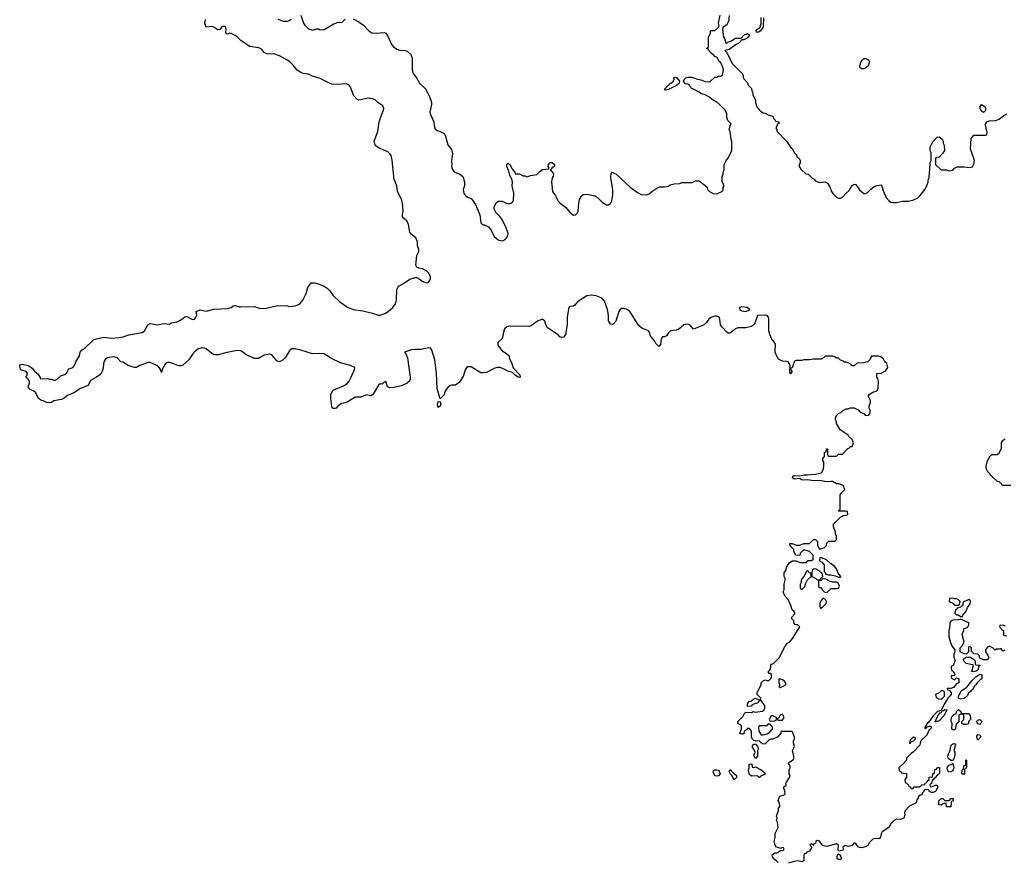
# Model space of a CAD drawing. Header units: inches. Extents: x 2348423 to 2474978, y 460702 to 613625.
# Tile 19 of 113: x 2420522 to 2430704, y 508974 to 517687. Entities that reach past the tile are written whole.
import ezdxf

# ---------------------------------------------------------------- set-up
doc = ezdxf.new("R2010")
doc.units = ezdxf.units.IN
doc.header["$MEASUREMENT"] = 0
for name, color, linetype in [('C4520', 7, 'Continuous'), ('C4521', 7, 'Continuous'), ('C4530', 7, 'Continuous'), ('C4531', 7, 'Continuous')]:
    doc.layers.add(name, color=color, linetype=linetype)

msp = doc.modelspace()

# ---------------------------------------------------------------- linework, layer by layer
at = {"layer": 'C4520', "color": 5, "elevation": 80}
for points in [[(2427730, 509864), (2427709, 509869), (2427694, 509910), (2427696, 509924), (2427709, 509931), (2427730, 509931), (2427750, 509925), (2427757, 509917), (2427765, 509890), (2427750, 509869)], [(2427910, 509828), (2427888, 509870), (2427868, 509890), (2427858, 509910), (2427870, 509934), (2427900, 509900), (2427934, 509870), (2427934, 509850)], [(2428110, 509954), (2428130, 509962), (2428191, 509931), (2428230, 509894), (2428230, 509886), (2428178, 509862), (2428170, 509846), (2428162, 509862), (2428147, 509867), (2428090, 509866), (2428065, 509885), (2428058, 509930), (2428066, 509950), (2428066, 509990), (2428093, 509993), (2428098, 509958)], [(2428990, 509001), (2428975, 509010), (2428974, 509030), (2428979, 509050), (2428990, 509061), (2429005, 509050), (2429022, 509010), (2429010, 509004)]]:
    msp.add_lwpolyline(points, close=True, dxfattribs=at)
for points in [[(2428366, 508970), (2428348, 508988), (2428330, 508998), (2428308, 509030), (2428302, 509050), (2428330, 509071), (2428350, 509072), (2428390, 509094), (2428422, 509098), (2428426, 509110), (2428422, 509122), (2428410, 509126), (2428390, 509118), (2428367, 509127), (2428349, 509129), (2428335, 509150), (2428324, 509190), (2428334, 509230), (2428335, 509270), (2428365, 509335), (2428359, 509390), (2428349, 509410), (2428354, 509430), (2428349, 509450), (2428369, 509510), (2428369, 509530), (2428382, 509550), (2428379, 509590), (2428365, 509610), (2428375, 509645), (2428384, 509656), (2428429, 509671), (2428438, 509682), (2428435, 509710), (2428422, 509750), (2428449, 509770), (2428445, 509790), (2428450, 509802), (2428484, 509850), (2428489, 509870), (2428478, 509890), (2428478, 509930), (2428489, 509950), (2428489, 509970), (2428469, 509990), (2428476, 510000)], [(2429664, 510000), (2429614, 509950), (2429618, 509918), (2429633, 509913), (2429638, 509898), (2429693, 509893), (2429694, 509850), (2429674, 509830), (2429678, 509798), (2429693, 509793), (2429713, 509773), (2429718, 509758), (2429733, 509753), (2429738, 509738), (2429750, 509734), (2429762, 509738), (2429770, 509754), (2429830, 509754), (2429850, 509774), (2429882, 509778), (2429887, 509793), (2429902, 509798), (2429907, 509813), (2429926, 509830), (2429927, 509853), (2429962, 509858), (2429966, 509890), (2429982, 509898), (2429987, 509933), (2430000, 509937)], [(2430000, 509863), (2429998, 509862), (2429990, 509846), (2429978, 509842), (2429970, 509826), (2429958, 509822), (2429952, 509788), (2429938, 509782), (2429934, 509770), (2429938, 509758), (2429950, 509754), (2429988, 509772), (2430000, 509771)], [(2430000, 509719), (2429994, 509706), (2429970, 509695), (2429950, 509695), (2429926, 509710), (2429922, 509722), (2429910, 509726), (2429878, 509722), (2429873, 509707), (2429854, 509690), (2429854, 509670), (2429833, 509667), (2429814, 509650), (2429810, 509626), (2429798, 509622), (2429792, 509590), (2429725, 509555), (2429677, 509503), (2429671, 509490), (2429674, 509466), (2429665, 509430), (2429630, 509416), (2429590, 509419), (2429570, 509409), (2429531, 509370), (2429510, 509335), (2429442, 509290), (2429431, 509269), (2429425, 509235), (2429417, 509223), (2429405, 509215), (2429370, 509219), (2429346, 509214), (2429305, 509175), (2429291, 509149), (2429266, 509134), (2429230, 509122), (2429205, 509125), (2429193, 509133), (2429170, 509168), (2429150, 509174), (2429131, 509149), (2429117, 509143), (2429090, 509136), (2429070, 509145), (2429050, 509144), (2429034, 509130), (2429038, 509110), (2429030, 509094), (2428990, 509088), (2428985, 509110), (2428989, 509149), (2428970, 509164), (2428870, 509137), (2428850, 509139), (2428829, 509149), (2428790, 509194), (2428770, 509198), (2428754, 509190), (2428751, 509169), (2428734, 509166), (2428730, 509146), (2428726, 509146), (2428722, 509162), (2428710, 509166), (2428694, 509150), (2428714, 509130), (2428691, 509089), (2428662, 509078), (2428650, 509066), (2428638, 509062), (2428632, 509048), (2428631, 508989), (2428610, 508978), (2428570, 508988), (2428530, 508982), (2428474, 508966)]]:
    msp.add_lwpolyline(points, dxfattribs=at)
at = {"layer": 'C4521', "color": 5, "elevation": 80}
for points in [[(2428476, 510000), (2428486, 510014), (2428523, 510037), (2428529, 510050), (2428529, 510070), (2428515, 510130), (2428535, 510170), (2428524, 510210), (2428524, 510230), (2428534, 510250), (2428534, 510270), (2428510, 510326), (2428394, 510326), (2428392, 510310), (2428362, 510270), (2428310, 510248), (2428293, 510247), (2428270, 510238), (2428230, 510198), (2428210, 510195), (2428190, 510208), (2428170, 510229), (2428130, 510226), (2428114, 510234), (2428098, 510250), (2428088, 510270), (2428088, 510330), (2428070, 510358), (2428050, 510358), (2428037, 510343), (2428014, 510330), (2428014, 510310), (2428000, 510300), (2427990, 510298), (2427970, 510306), (2427968, 510310), (2427988, 510350), (2427987, 510387), (2427948, 510410), (2427948, 510430), (2427999, 510481), (2428015, 510510), (2428030, 510525), (2428090, 510522), (2428108, 510532), (2428126, 510526), (2428152, 510528), (2428202, 510538), (2428222, 510550), (2428229, 510570), (2428229, 510590), (2428190, 510646), (2428170, 510646), (2428158, 510622), (2428111, 510609), (2428098, 510602), (2428087, 510587), (2428050, 510586), (2428048, 510612), (2428065, 510635), (2428090, 510642), (2428110, 510662), (2428130, 510672), (2428170, 510654), (2428182, 510658), (2428186, 510670), (2428149, 510709), (2428149, 510730), (2428188, 510810), (2428189, 510831), (2428209, 510851), (2428230, 510862), (2428250, 510854), (2428270, 510854), (2428290, 510874), (2428298, 510890), (2428296, 510916), (2428290, 510926), (2428270, 510926), (2428266, 510930), (2428266, 510950), (2428278, 510962), (2428288, 510990), (2428288, 511012), (2428298, 511022), (2428318, 511030), (2428378, 511090), (2428430, 511198), (2428461, 511239), (2428485, 511255), (2428512, 511288), (2428588, 511410), (2428570, 511428), (2428546, 511430), (2428526, 511450), (2428526, 511470), (2428506, 511490), (2428506, 511510), (2428538, 511542), (2428538, 511550), (2428530, 511566), (2428510, 511586), (2428498, 511630), (2428469, 511690), (2428435, 511730), (2428418, 511770), (2428426, 511790), (2428428, 511850), (2428438, 511890), (2428438, 511910), (2428428, 511930), (2428426, 511970), (2428447, 511993), (2428448, 512012), (2428460, 512040), (2428486, 512074), (2428510, 512092), (2428550, 512092), (2428590, 512074), (2428650, 512074), (2428662, 512078), (2428670, 512094), (2428710, 512094), (2428722, 512098), (2428726, 512110), (2428726, 512150), (2428690, 512188), (2428630, 512206), (2428592, 512170), (2428590, 512146), (2428548, 512148), (2428528, 512188), (2428528, 512210), (2428490, 512246), (2428486, 512270), (2428510, 512272), (2428552, 512252), (2428588, 512252), (2428630, 512272), (2428690, 512272), (2428730, 512312), (2428750, 512312), (2428772, 512292), (2428773, 512253), (2428790, 512214), (2428810, 512214), (2428846, 512230), (2428866, 512250), (2428866, 512270), (2428890, 512294), (2428950, 512294), (2428967, 512313), (2428967, 512347), (2428958, 512370), (2428958, 512390), (2428936, 512444), (2428938, 512470), (2429015, 512545), (2429040, 512560), (2429070, 512562), (2429086, 512570), (2429082, 512602), (2429070, 512606), (2428990, 512606), (2428988, 512610), (2429002, 512618), (2429006, 512630), (2429008, 512772), (2429023, 512797), (2429055, 512830), (2429038, 512870), (2428993, 512887), (2428970, 512888), (2428926, 512910), (2428910, 512913), (2428870, 512909), (2428810, 512918), (2428710, 512922), (2428670, 512929), (2428630, 512926), (2428608, 512930), (2428590, 512942), (2428530, 512934), (2428514, 512950), (2428519, 512970), (2428530, 512975), (2428590, 512971), (2428630, 512982), (2428670, 512981), (2428750, 512988), (2428810, 513001), (2428822, 513010), (2428835, 513045), (2428838, 513070), (2428838, 513110), (2428828, 513130), (2428826, 513150), (2428846, 513170), (2428846, 513210), (2428862, 513218), (2428866, 513250), (2428874, 513250), (2428874, 513190), (2428878, 513178), (2428890, 513174), (2428970, 513174), (2428990, 513194), (2429030, 513194), (2429087, 513253), (2429102, 513258), (2429110, 513274), (2429130, 513274), (2429146, 513310), (2429130, 513346), (2429096, 513376), (2429088, 513390), (2429005, 513445), (2428968, 513510), (2428967, 513527), (2428958, 513550), (2428958, 513570), (2428970, 513594), (2428990, 513614), (2429015, 513625), (2429030, 513642), (2429070, 513662), (2429090, 513662), (2429110, 513672), (2429152, 513672), (2429192, 513652), (2429214, 513630), (2429250, 513614), (2429270, 513594), (2429302, 513598), (2429318, 513630), (2429318, 513650), (2429308, 513670), (2429308, 513690), (2429322, 513730), (2429322, 513750), (2429298, 513790), (2429300, 513800), (2429306, 513810), (2429345, 513835), (2429386, 513850), (2429396, 513864), (2429400, 513880), (2429402, 513950), (2429396, 513976), (2429386, 513990), (2429386, 514030), (2429430, 514032), (2429470, 514052), (2429480, 514060), (2429498, 514090), (2429488, 514130), (2429468, 514150), (2429455, 514175), (2429430, 514198), (2429407, 514207), (2429330, 514206), (2429314, 514170), (2429292, 514148), (2429273, 514147), (2429250, 514138), (2429184, 514136), (2429150, 514106), (2429130, 514106), (2429106, 514130), (2429070, 514146), (2429050, 514146), (2429036, 514156), (2429010, 514166), (2428990, 514186), (2428970, 514186), (2428956, 514196), (2428930, 514206), (2428850, 514206), (2428834, 514190), (2428810, 514178), (2428730, 514178), (2428690, 514168), (2428630, 514168), (2428610, 514162), (2428550, 514164), (2428540, 514160), (2428531, 514149), (2428510, 514086), (2428498, 514082), (2428494, 514070), (2428511, 514050), (2428490, 514026), (2428485, 514050), (2428489, 514110), (2428470, 514148), (2428454, 514154), (2428410, 514155), (2428370, 514178), (2428350, 514206), (2428335, 514250), (2428338, 514330), (2428320, 514360), (2428308, 514370), (2428288, 514408), (2428278, 514430), (2428269, 514469), (2428269, 514590), (2428264, 514610), (2428250, 514629), (2428232, 514632), (2428152, 514628), (2428120, 514540), (2428090, 514515), (2428030, 514499), (2427950, 514501), (2427925, 514490), (2427870, 514446), (2427850, 514446), (2427830, 514459), (2427786, 514506), (2427769, 514530), (2427763, 514590), (2427755, 514610), (2427730, 514622), (2427710, 514620), (2427670, 514607), (2427648, 514590), (2427624, 514556), (2427593, 514527), (2427490, 514488), (2427453, 514533), (2427430, 514540), (2427390, 514532), (2427336, 514484), (2427310, 514475), (2427251, 514469), (2427231, 514450), (2427210, 514418), (2427191, 514409), (2427170, 514409), (2427155, 514385), (2427150, 514328), (2427130, 514309), (2427100, 514340), (2427086, 514366), (2427048, 514410), (2427038, 514430), (2427039, 514450), (2427024, 514470), (2426956, 514496), (2426934, 514514), (2426908, 514548), (2426846, 514650), (2426830, 514671), (2426804, 514690), (2426770, 514701), (2426750, 514700), (2426730, 514690), (2426719, 514670), (2426686, 514570), (2426660, 514540), (2426650, 514535), (2426630, 514538), (2426612, 514572), (2426612, 514630), (2426602, 514690), (2426570, 514778), (2426550, 514801), (2426536, 514810), (2426483, 514830), (2426430, 514839), (2426387, 514830), (2426292, 514770), (2426261, 514730), (2426250, 514724), (2426210, 514721), (2426200, 514710), (2426182, 514610), (2426184, 514530), (2426167, 514430), (2426150, 514404), (2426130, 514401), (2426109, 514409), (2426089, 514429), (2425981, 514501), (2425966, 514526), (2425953, 514570), (2425930, 514589), (2425876, 514570), (2425814, 514526), (2425790, 514516), (2425590, 514518), (2425558, 514510), (2425536, 514490), (2425527, 514470), (2425511, 514390), (2425465, 514350), (2425465, 514330), (2425472, 514310), (2425510, 514262), (2425555, 514235), (2425582, 514210), (2425582, 514190), (2425612, 514130), (2425626, 514086), (2425693, 514013), (2425698, 513990), (2425694, 513986), (2425678, 513990), (2425650, 514007), (2425617, 514037), (2425570, 514052), (2425539, 514070), (2425490, 514089), (2425468, 514092), (2425435, 514085), (2425350, 514039), (2425310, 514034), (2425290, 514035), (2425190, 514098), (2425150, 514098), (2425130, 514066), (2425111, 514009), (2425070, 513938), (2425030, 513909), (2424990, 513908), (2424970, 513902), (2424950, 513884), (2424927, 513853), (2424915, 513830), (2424910, 513809), (2424870, 513766), (2424838, 513870), (2424832, 514032), (2424816, 514170), (2424785, 514270), (2424770, 514289), (2424750, 514293), (2424670, 514278), (2424610, 514278), (2424573, 514273), (2424501, 514250), (2424510, 514243), (2424532, 514192), (2424561, 513990), (2424561, 513970), (2424554, 513950), (2424530, 513930), (2424470, 513902), (2424390, 513882), (2424350, 513881), (2424330, 513890), (2424321, 513901), (2424310, 513946), (2424290, 513938), (2424270, 513919), (2424250, 513922), (2424231, 513909), (2424180, 513820), (2424170, 513806), (2424160, 513800), (2424150, 513798), (2424110, 513809), (2424050, 513784), (2423990, 513784), (2423908, 513732), (2423890, 513724), (2423850, 513717), (2423811, 513690), (2423796, 513670), (2423785, 513665), (2423765, 513665), (2423754, 513674), (2423750, 513686), (2423738, 513770), (2423738, 513810), (2423758, 513850), (2423765, 513855), (2423877, 513903), (2423910, 513925), (2423929, 513950), (2423950, 513991), (2423984, 514070), (2423988, 514090), (2423942, 514110), (2423839, 514139), (2423745, 514185), (2423670, 514231), (2423624, 514236), (2423550, 514230), (2423428, 514270), (2423370, 514284), (2423337, 514283), (2423315, 514270), (2423268, 514192), (2423245, 514170), (2423210, 514149), (2423180, 514160), (2423130, 514222), (2423110, 514229), (2423050, 514217), (2422990, 514184), (2422950, 514182), (2422870, 514219), (2422810, 514262), (2422770, 514265), (2422650, 514243), (2422577, 514223), (2422550, 514222), (2422530, 514226), (2422510, 514236), (2422450, 514283), (2422430, 514292), (2422410, 514293), (2422370, 514283), (2422339, 514261), (2422312, 514230), (2422272, 514170), (2422210, 514116), (2422190, 514107), (2422170, 514106), (2422070, 514143), (2422050, 514142), (2422030, 514132), (2421996, 514070), (2421990, 514038), (2421979, 514070), (2421959, 514099), (2421934, 514114), (2421870, 514141), (2421850, 514141), (2421765, 514110), (2421730, 514089), (2421710, 514090), (2421644, 514110), (2421590, 514144), (2421569, 514149), (2421530, 514189), (2421510, 514198), (2421490, 514201), (2421450, 514195), (2421430, 514189), (2421410, 514176), (2421393, 514150), (2421381, 514070), (2421370, 514042), (2421350, 514015), (2421316, 513990), (2421260, 513960), (2421250, 513950), (2421230, 513903), (2421150, 513872), (2421081, 513830), (2421018, 513802), (2420970, 513767), (2420950, 513759), (2420875, 513745), (2420852, 513730), (2420826, 513726), (2420798, 513730), (2420766, 513746), (2420749, 513750), (2420715, 513770), (2420689, 513829), (2420666, 513850), (2420630, 513862), (2420622, 513870), (2420609, 513890), (2420622, 513930), (2420622, 513950), (2420610, 513968), (2420586, 513990), (2420596, 514004), (2420602, 514030), (2420590, 514048), (2420550, 514058), (2420529, 514070), (2420522, 514110), (2420530, 514122), (2420550, 514126), (2420610, 514111), (2420650, 514085), (2420674, 514054), (2420710, 514025), (2420734, 513986), (2420734, 513974), (2420810, 513978), (2420831, 513971), (2420850, 513971), (2420870, 513961), (2420890, 513961), (2420910, 513971), (2420950, 514006), (2420990, 514019), (2421007, 514033), (2421030, 514078), (2421070, 514092), (2421088, 514110), (2421102, 514150), (2421139, 514210), (2421149, 514250), (2421164, 514270), (2421203, 514297), (2421270, 514364), (2421290, 514379), (2421390, 514403), (2421470, 514393), (2421550, 514401), (2421591, 514409), (2421650, 514428), (2421790, 514453), (2421812, 514470), (2421847, 514533), (2421870, 514546), (2421950, 514531), (2422010, 514544), (2422070, 514538), (2422090, 514551), (2422150, 514561), (2422194, 514586), (2422230, 514616), (2422250, 514619), (2422310, 514588), (2422329, 514591), (2422345, 514610), (2422353, 514630), (2422348, 514670), (2422390, 514686), (2422450, 514673), (2422530, 514695), (2422670, 514701), (2422710, 514711), (2422730, 514727), (2422750, 514731), (2422790, 514719), (2422810, 514717), (2422950, 514722), (2423010, 514702), (2423070, 514705), (2423190, 514731), (2423290, 514727), (2423310, 514722), (2423370, 514728), (2423414, 514746), (2423450, 514785), (2423485, 514855), (2423502, 514918), (2423535, 514965), (2423570, 514966), (2423610, 514956), (2423670, 514931), (2423702, 514910), (2423730, 514882), (2423760, 514840), (2423831, 514771), (2423913, 514713), (2423972, 514690), (2424070, 514676), (2424172, 514652), (2424230, 514630), (2424250, 514633), (2424299, 514650), (2424333, 514670), (2424381, 514710), (2424409, 514750), (2424417, 514790), (2424423, 514897), (2424438, 514930), (2424445, 514935), (2424490, 514958), (2424555, 515005), (2424610, 515022), (2424630, 515022), (2424650, 515012), (2424683, 514983), (2424730, 514966), (2424750, 514972), (2424762, 514990), (2424769, 515010), (2424769, 515030), (2424750, 515068), (2424729, 515089), (2424686, 515110), (2424650, 515118), (2424630, 515128), (2424618, 515150), (2424629, 515250), (2424649, 515290), (2424649, 515310), (2424635, 515350), (2424635, 515390), (2424618, 515430), (2424598, 515450), (2424569, 515469), (2424555, 515490), (2424544, 515570), (2424526, 515606), (2424495, 515630), (2424482, 515650), (2424479, 515670), (2424487, 515713), (2424481, 515790), (2424471, 515830), (2424428, 515910), (2424422, 515970), (2424394, 516034), (2424375, 516235), (2424362, 516282), (2424350, 516301), (2424330, 516319), (2424224, 516364), (2424199, 516390), (2424189, 516430), (2424225, 516530), (2424239, 516630), (2424266, 516710), (2424285, 516750), (2424287, 516770), (2424276, 516796), (2424230, 516827), (2424197, 516857), (2424170, 516870), (2424130, 516874), (2424030, 516856), (2424010, 516864), (2423979, 516899), (2423943, 516990), (2423930, 517010), (2423910, 517020), (2423890, 517025), (2423810, 517018), (2423750, 517022), (2423725, 517030), (2423630, 517080), (2423550, 517104), (2423510, 517122), (2423452, 517132), (2423430, 517141), (2423390, 517166), (2423350, 517218), (2423316, 517250), (2423289, 517270), (2423210, 517314), (2423150, 517335), (2423091, 517329), (2423070, 517337), (2423050, 517349), (2423021, 517381), (2422996, 517396), (2422902, 517410), (2422814, 517470), (2422781, 517501), (2422750, 517524), (2422710, 517544), (2422690, 517549), (2422670, 517539), (2422662, 517542), (2422655, 517555), (2422656, 517590), (2422650, 517618), (2422630, 517621), (2422610, 517609), (2422590, 517584), (2422570, 517582), (2422530, 517608), (2422510, 517615), (2422450, 517608), (2422435, 517650), (2422444, 517690)], [(2423191, 517691), (2423250, 517671), (2423290, 517671), (2423310, 517678), (2423330, 517691)], [(2423430, 517734), (2423458, 517650), (2423470, 517632), (2423510, 517592), (2423550, 517578), (2423591, 517591), (2423611, 517591), (2423630, 517582), (2423670, 517585), (2423770, 517645), (2423810, 517658), (2423857, 517663), (2423889, 517691)], [(2423970, 517696), (2424030, 517666), (2424076, 517630), (2424131, 517571), (2424162, 517550), (2424207, 517547), (2424290, 517555), (2424307, 517547), (2424331, 517510), (2424367, 517430), (2424386, 517406), (2424423, 517383), (2424450, 517373), (2424508, 517368), (2424530, 517361), (2424568, 517328), (2424581, 517290), (2424579, 517170), (2424591, 517130), (2424625, 517085), (2424656, 517030), (2424721, 516970), (2424761, 516890), (2424774, 516854), (2424781, 516830), (2424781, 516810), (2424765, 516730), (2424770, 516705), (2424804, 516630), (2424811, 516570), (2424817, 516557), (2424840, 516540), (2424870, 516531), (2424911, 516510), (2424924, 516484), (2424950, 516392), (2424986, 516346), (2424999, 516299), (2424986, 516226), (2424991, 516190), (2424987, 516170), (2425001, 516130), (2425015, 516115), (2425072, 516090), (2425106, 516066), (2425121, 516010), (2425121, 515970), (2425107, 515930), (2425114, 515890), (2425131, 515870), (2425150, 515856), (2425194, 515834), (2425236, 515776), (2425280, 515670), (2425290, 515585), (2425310, 515565), (2425330, 515565), (2425370, 515545), (2425396, 515510), (2425430, 515445), (2425470, 515411), (2425510, 515401), (2425532, 515408), (2425555, 515430), (2425570, 515454), (2425575, 515475), (2425553, 515533), (2425514, 515614), (2425490, 515648), (2425448, 515690), (2425429, 515730), (2425429, 515750), (2425450, 515794), (2425469, 515811), (2425510, 515811), (2425551, 515791), (2425570, 515785), (2425590, 515785), (2425610, 515792), (2425630, 515814), (2425632, 515892), (2425615, 515970), (2425619, 516010), (2425613, 516033), (2425590, 516078), (2425581, 516121), (2425558, 516170), (2425558, 516190), (2425570, 516202), (2425591, 516191), (2425617, 516137), (2425642, 516110), (2425650, 516094), (2425690, 516092), (2425730, 516072), (2425750, 516072), (2425770, 516062), (2425803, 516077), (2425870, 516085), (2425902, 516118), (2425930, 516138), (2425995, 516145), (2425998, 516150), (2425988, 516168), (2425989, 516191), (2426009, 516211), (2426030, 516211), (2426051, 516191), (2426052, 516170), (2426030, 516158), (2426011, 516130), (2426033, 516113), (2426041, 516090), (2426039, 516070), (2426027, 516050), (2426021, 516010), (2426033, 515910), (2426064, 515864), (2426090, 515810), (2426110, 515790), (2426167, 515750), (2426210, 515696), (2426250, 515665), (2426270, 515668), (2426290, 515691), (2426296, 515710), (2426304, 515790), (2426312, 515828), (2426330, 515865), (2426350, 515881), (2426390, 515883), (2426470, 515865), (2426492, 515852), (2426550, 515796), (2426590, 515771), (2426610, 515771), (2426630, 515785), (2426646, 515814), (2426657, 515877), (2426656, 515930), (2426634, 516050), (2426640, 516100), (2426650, 516112), (2426690, 516091), (2426836, 515956), (2426910, 515899), (2426950, 515879), (2427003, 515877), (2427033, 515887), (2427058, 515910), (2427110, 515945), (2427143, 515957), (2427190, 515958), (2427230, 515965), (2427250, 515978), (2427290, 515991), (2427350, 515992), (2427370, 516002), (2427475, 516005), (2427510, 516022), (2427550, 516022), (2427565, 516005), (2427591, 515991), (2427630, 515954), (2427634, 515930), (2427654, 515910), (2427694, 515890), (2427730, 515885), (2427790, 515914), (2427798, 515930), (2427798, 515950), (2427806, 515970), (2427787, 516013), (2427786, 516070), (2427796, 516084), (2427798, 516110), (2427806, 516130), (2427808, 516190), (2427826, 516230), (2427850, 516254), (2427887, 516333), (2427887, 516427), (2427878, 516450), (2427868, 516530), (2427858, 516550), (2427867, 516573), (2427868, 516592), (2427878, 516610), (2427844, 516644), (2427836, 516676), (2427835, 516715), (2427818, 516750), (2427738, 516830), (2427695, 516855), (2427649, 516889), (2427610, 516909), (2427570, 516922), (2427550, 516938), (2427470, 516978), (2427458, 516990), (2427448, 517010), (2427430, 517022), (2427405, 517025), (2427388, 517050), (2427395, 517070), (2427410, 517085), (2427430, 517091), (2427469, 517091), (2427530, 517071), (2427565, 517065), (2427610, 517047), (2427654, 517046), (2427666, 517050), (2427710, 517092), (2427730, 517092), (2427750, 517102), (2427770, 517102), (2427790, 517114), (2427799, 517170), (2427790, 517206), (2427770, 517246), (2427756, 517256), (2427735, 517295), (2427710, 517308), (2427700, 517320), (2427676, 517336), (2427647, 517367), (2427642, 517382), (2427626, 517390), (2427642, 517398), (2427646, 517410), (2427646, 517510), (2427656, 517524), (2427666, 517550), (2427666, 517570), (2427670, 517574), (2427710, 517574), (2427748, 517610), (2427755, 517625), (2427749, 517650), (2427767, 517733)], [(2427859, 517730), (2427853, 517667), (2427831, 517629), (2427798, 517610), (2427791, 517589), (2427799, 517510), (2427811, 517491), (2427825, 517445), (2427830, 517441), (2427846, 517454), (2427875, 517465), (2427925, 517495), (2427983, 517497), (2428010, 517526), (2428050, 517543), (2428066, 517530), (2428063, 517510), (2428050, 517499), (2428010, 517479), (2427990, 517478), (2427957, 517443), (2427931, 517430), (2427860, 517380), (2427814, 517370), (2427832, 517352), (2427892, 517230), (2427990, 517134), (2428002, 517110), (2428002, 517090), (2428010, 517074), (2428050, 517034), (2428054, 517010), (2428090, 516974), (2428093, 516953), (2428102, 516930), (2428102, 516910), (2428132, 516850), (2428131, 516830), (2428146, 516786), (2428171, 516751), (2428182, 516742), (2428210, 516725), (2428230, 516722), (2428263, 516703), (2428311, 516691), (2428322, 516662), (2428331, 516651), (2428334, 516650), (2428338, 516638), (2428374, 516630), (2428372, 516610), (2428354, 516606), (2428354, 516594), (2428342, 516570), (2428352, 516552), (2428353, 516533), (2428452, 516430), (2428500, 516360), (2428512, 516350), (2428530, 516314), (2428554, 516290), (2428562, 516270), (2428582, 516250), (2428592, 516230), (2428592, 516208), (2428582, 516190), (2428582, 516170), (2428600, 516140), (2428650, 516094), (2428674, 516090), (2428712, 516052), (2428737, 516037), (2428750, 516022), (2428790, 516005), (2428850, 516012), (2428877, 515997), (2428900, 515960), (2428918, 515910), (2428931, 515890), (2428970, 515851), (2428990, 515843), (2429010, 515843), (2429030, 515851), (2429067, 515893), (2429099, 515921), (2429130, 515971), (2429150, 515985), (2429170, 515982), (2429208, 515928), (2429250, 515891), (2429270, 515891), (2429290, 515901), (2429324, 515936), (2429358, 515962), (2429386, 515974), (2429430, 515978), (2429435, 515975), (2429455, 515910), (2429484, 515850), (2429510, 515816), (2429530, 515801), (2429550, 515796), (2429590, 515796), (2429650, 515811), (2429710, 515811), (2429759, 515821), (2429810, 515846), (2429835, 515870), (2429882, 515930), (2429902, 515970), (2429915, 516010), (2429918, 516030), (2429928, 516050), (2429929, 516110), (2429935, 516130), (2429938, 516210), (2429946, 516230), (2429946, 516310), (2429938, 516330), (2429938, 516370), (2429968, 516430), (2430000, 516462)], [(2428213, 517707), (2428211, 517610), (2428181, 517570), (2428170, 517561), (2428150, 517555), (2428135, 517570), (2428149, 517590), (2428177, 517603), (2428189, 517649), (2428189, 517710)], [(2430000, 516262), (2429998, 516262), (2429994, 516250), (2429994, 516190), (2430000, 516184)], [(2430000, 510713), (2429994, 510710), (2429998, 510678), (2430000, 510677)], [(2430000, 510518), (2429970, 510488), (2429919, 510421), (2429905, 510410), (2429902, 510398), (2429882, 510370), (2429882, 510362), (2429890, 510354), (2429906, 510374), (2429930, 510382), (2429940, 510380), (2429952, 510372), (2429942, 510350), (2429925, 510335), (2429902, 510290), (2429842, 510230), (2429833, 510207), (2429830, 510186), (2429764, 510116), (2429740, 510100), (2429694, 510050), (2429694, 510030), (2429664, 510000)], [(2430000, 510427), (2429990, 510426), (2429988, 510430), (2429998, 510442), (2429998, 510450), (2430000, 510454)]]:
    msp.add_lwpolyline(points, dxfattribs=at)
for points in [[(2429250, 517178), (2429230, 517179), (2429214, 517190), (2429209, 517209), (2429224, 517256), (2429233, 517270), (2429250, 517285), (2429270, 517286), (2429290, 517280), (2429302, 517270), (2429310, 517250), (2429296, 517210), (2429270, 517186)], [(2427198, 516958), (2427189, 516970), (2427250, 517026), (2427277, 517043), (2427289, 517070), (2427290, 517094), (2427314, 517090), (2427346, 517050), (2427341, 517030), (2427314, 517006), (2427230, 516964)], [(2427990, 514717), (2427965, 514710), (2427970, 514687), (2427990, 514677), (2428030, 514671), (2428070, 514685), (2428073, 514690), (2428070, 514693), (2428042, 514710)], [(2424850, 513675), (2424844, 513710), (2424850, 513738), (2424870, 513734), (2424876, 513710), (2424870, 513689)], [(2428810, 512126), (2428798, 512122), (2428794, 512090), (2428817, 512077), (2428842, 512050), (2428842, 511982), (2428854, 511966), (2428854, 511954), (2428866, 511954), (2428885, 511945), (2428910, 511946), (2428956, 511936), (2428990, 511922), (2429010, 511922), (2429015, 511930), (2428985, 511965), (2428970, 512008), (2428953, 512033), (2428905, 512065), (2428870, 512098)], [(2428670, 511986), (2428658, 511982), (2428632, 511928), (2428610, 511906), (2428602, 511890), (2428602, 511870), (2428594, 511850), (2428594, 511810), (2428610, 511794), (2428646, 511830), (2428648, 511852), (2428670, 511894), (2428706, 511930), (2428702, 511962), (2428687, 511967), (2428682, 511982)], [(2428750, 512008), (2428730, 512006), (2428722, 511998), (2428714, 511970), (2428714, 511930), (2428754, 511910), (2428770, 511894), (2428790, 511894), (2428802, 511898), (2428808, 511912), (2428822, 511918), (2428826, 511930), (2428822, 511962), (2428810, 511966), (2428790, 511988)], [(2428850, 511906), (2428818, 511902), (2428813, 511887), (2428790, 511886), (2428782, 511878), (2428782, 511830), (2428790, 511814), (2428810, 511814), (2428822, 511790), (2428842, 511770), (2428870, 511765), (2428914, 511806), (2428970, 511805), (2428988, 511810), (2428999, 511830), (2428990, 511858), (2428970, 511869), (2428930, 511869), (2428885, 511885), (2428870, 511898)], [(2428830, 511704), (2428810, 511682), (2428795, 511650), (2428798, 511618), (2428810, 511594), (2428815, 511610), (2428830, 511619), (2428861, 511650), (2428865, 511670), (2428855, 511690)], [(2428390, 510868), (2428374, 510866), (2428372, 510850), (2428372, 510830), (2428382, 510810), (2428374, 510790), (2428390, 510782), (2428446, 510810), (2428446, 510830), (2428428, 510850), (2428410, 510862)], [(2428310, 510489), (2428292, 510488), (2428274, 510450), (2428278, 510438), (2428310, 510432), (2428330, 510438), (2428348, 510450), (2428348, 510470)], [(2428410, 510506), (2428386, 510494), (2428373, 510467), (2428358, 510462), (2428354, 510450), (2428370, 510442), (2428410, 510442), (2428426, 510470)], [(2428270, 510406), (2428258, 510402), (2428250, 510386), (2428170, 510386), (2428162, 510370), (2428166, 510330), (2428190, 510292), (2428210, 510291), (2428250, 510302), (2428280, 510320), (2428296, 510344), (2428306, 510350), (2428308, 510370), (2428300, 510380)], [(2429770, 510266), (2429750, 510258), (2429730, 510238), (2429722, 510210), (2429724, 510204), (2429730, 510202), (2429742, 510218), (2429766, 510230), (2429786, 510250), (2429782, 510262)], [(2428130, 510048), (2428118, 510070), (2428118, 510090), (2428127, 510113), (2428118, 510138), (2428098, 510170), (2428110, 510194), (2428130, 510194), (2428152, 510170), (2428162, 510150), (2428152, 510130), (2428152, 510070)]]:
    msp.add_lwpolyline(points, close=True, dxfattribs=at)
at = {"layer": 'C4530', "color": 5, "elevation": 80}
for points in [[(2430000, 509937), (2430002, 509938), (2430010, 509954), (2430033, 509953), (2430034, 509890), (2430018, 509882), (2430014, 509870), (2430000, 509863)], [(2430313, 510000), (2430313, 509953), (2430310, 509946), (2430298, 509942), (2430294, 509930), (2430294, 509890), (2430290, 509886), (2430270, 509886), (2430266, 509890), (2430267, 509927), (2430270, 509934), (2430282, 509938), (2430286, 509970), (2430302, 509978), (2430306, 509990), (2430306, 510000)], [(2430000, 509771), (2430011, 509771), (2430016, 509750), (2430000, 509719)]]:
    msp.add_lwpolyline(points, dxfattribs=at)
for points in [[(2430130, 509906), (2430115, 509930), (2430114, 509950), (2430130, 509978), (2430155, 509985), (2430170, 509994), (2430181, 509950), (2430170, 509918), (2430150, 509908)], [(2430150, 509546), (2430107, 509547), (2430102, 509582), (2430090, 509586), (2430064, 509576), (2430050, 509566), (2430027, 509567), (2430026, 509610), (2430050, 509634), (2430070, 509634), (2430090, 509614), (2430130, 509614), (2430142, 509618), (2430148, 509632), (2430170, 509634), (2430174, 509630), (2430174, 509610), (2430158, 509602), (2430153, 509587)]]:
    msp.add_lwpolyline(points, close=True, dxfattribs=at)
at = {"layer": 'C4531', "color": 5, "elevation": 80}
for points in [[(2430490, 516726), (2430463, 516743), (2430453, 516770), (2430453, 516790), (2430469, 516811), (2430503, 516790), (2430510, 516770), (2430510, 516748)], [(2430170, 511706), (2430138, 511702), (2430134, 511670), (2430170, 511654), (2430190, 511634), (2430230, 511634), (2430242, 511638), (2430246, 511670), (2430226, 511690), (2430210, 511698), (2430190, 511698)], [(2430330, 511688), (2430278, 511662), (2430270, 511626), (2430258, 511622), (2430250, 511608), (2430218, 511602), (2430214, 511590), (2430198, 511582), (2430194, 511550), (2430210, 511534), (2430231, 511531), (2430250, 511514), (2430270, 511514), (2430274, 511530), (2430309, 511570), (2430322, 511610), (2430352, 511648), (2430355, 511675), (2430347, 511687)], [(2430390, 510942), (2430366, 510946), (2430376, 510964), (2430378, 510990), (2430386, 511010), (2430376, 511016), (2430309, 511030), (2430288, 511050), (2430278, 511070), (2430290, 511082), (2430310, 511094), (2430350, 511094), (2430394, 511070), (2430402, 511050), (2430402, 511022), (2430410, 511014), (2430453, 511013), (2430450, 511006), (2430438, 511002), (2430435, 510965), (2430410, 510949)], [(2430250, 510662), (2430229, 510670), (2430229, 510690), (2430257, 510743), (2430267, 510753), (2430317, 510783), (2430369, 510851), (2430409, 510891), (2430450, 510918), (2430470, 510912), (2430472, 510870), (2430450, 510858), (2430422, 510830), (2430411, 510809), (2430392, 510790), (2430378, 510762), (2430365, 510755), (2430358, 510742), (2430330, 510718), (2430322, 510698), (2430290, 510666)], [(2430290, 510398), (2430266, 510410), (2430266, 510430), (2430286, 510450), (2430286, 510490), (2430282, 510502), (2430250, 510506), (2430234, 510490), (2430234, 510430), (2430225, 510415), (2430212, 510408), (2430204, 510396), (2430198, 510350), (2430190, 510344), (2430170, 510342), (2430162, 510350), (2430164, 510410), (2430156, 510430), (2430155, 510450), (2430162, 510478), (2430190, 510505), (2430206, 510510), (2430210, 510534), (2430230, 510554), (2430254, 510534), (2430258, 510518), (2430270, 510514), (2430333, 510513), (2430352, 510492), (2430354, 510470), (2430354, 510450), (2430334, 510430), (2430333, 510407), (2430310, 510398)], [(2430450, 510398), (2430430, 510406), (2430418, 510430), (2430430, 510442), (2430450, 510452), (2430472, 510430), (2430462, 510410)], [(2430430, 510238), (2430422, 510250), (2430421, 510279), (2430430, 510294), (2430450, 510292), (2430462, 510270)], [(2430170, 510026), (2430150, 510028), (2430130, 510042), (2430124, 510050), (2430121, 510070), (2430126, 510094), (2430144, 510130), (2430150, 510174), (2430158, 510190), (2430170, 510198), (2430190, 510202), (2430198, 510190), (2430197, 510177), (2430182, 510130), (2430191, 510111), (2430194, 510086), (2430186, 510050)]]:
    msp.add_lwpolyline(points, close=True, dxfattribs=at)
for points in [[(2430000, 516184), (2430050, 516134), (2430107, 516133), (2430130, 516125), (2430170, 516132), (2430189, 516151), (2430216, 516164), (2430290, 516165), (2430350, 516158), (2430374, 516166), (2430390, 516194), (2430395, 516230), (2430355, 516350), (2430360, 516460), (2430390, 516492), (2430510, 516494), (2430522, 516498), (2430526, 516530), (2430518, 516550), (2430516, 516576), (2430508, 516590), (2430508, 516610), (2430530, 516634), (2430550, 516642), (2430615, 516645), (2430650, 516658), (2430689, 516691), (2430730, 516712)], [(2430000, 516462), (2430010, 516472), (2430030, 516474), (2430062, 516450), (2430071, 516430), (2430072, 516410), (2430082, 516390), (2430084, 516336), (2430070, 516306), (2430030, 516266), (2430000, 516262)], [(2430714, 513350), (2430682, 513330), (2430672, 513310), (2430672, 513248), (2430644, 513196), (2430627, 513187), (2430570, 513186), (2430550, 513166), (2430525, 513115), (2430514, 513070), (2430514, 513050), (2430522, 513030), (2430530, 513014), (2430554, 512990), (2430558, 512978), (2430570, 512974), (2430578, 512958), (2430590, 512954), (2430630, 512914), (2430653, 512913), (2430658, 512898), (2430673, 512893), (2430678, 512878), (2430690, 512874), (2430770, 512874)], [(2430711, 511169), (2430690, 511158), (2430682, 511162), (2430670, 511186), (2430650, 511178), (2430624, 511176), (2430610, 511168), (2430589, 511189), (2430550, 511208), (2430530, 511198), (2430511, 511170), (2430511, 511150), (2430535, 511115), (2430545, 511090), (2430530, 511069), (2430490, 511066), (2430450, 511086), (2430446, 511090), (2430446, 511110), (2430430, 511126), (2430386, 511130), (2430382, 511142), (2430366, 511150), (2430366, 511190), (2430350, 511206), (2430338, 511202), (2430334, 511190), (2430334, 511150), (2430310, 511126), (2430288, 511128), (2430246, 511150), (2430246, 511190), (2430268, 511212), (2430288, 511250), (2430269, 511330), (2430286, 511370), (2430286, 511390), (2430310, 511398), (2430328, 511410), (2430338, 511430), (2430338, 511450), (2430250, 511489), (2430230, 511482), (2430170, 511478), (2430150, 511466), (2430142, 511450), (2430138, 511390), (2430131, 511370), (2430131, 511310), (2430147, 511247), (2430166, 511206), (2430194, 511170), (2430194, 511150), (2430182, 511130), (2430182, 511090), (2430191, 511070), (2430191, 511049), (2430174, 511010), (2430158, 511002), (2430154, 510990), (2430158, 510958), (2430170, 510954), (2430178, 510938), (2430190, 510934), (2430194, 510910), (2430190, 510906), (2430158, 510902), (2430154, 510890), (2430158, 510878), (2430190, 510862), (2430210, 510882), (2430234, 510870), (2430234, 510830), (2430210, 510818), (2430180, 510780), (2430150, 510772), (2430114, 510770), (2430118, 510758), (2430133, 510753), (2430154, 510730), (2430153, 510713), (2430142, 510690), (2430125, 510675), (2430082, 510610), (2430054, 510550), (2430058, 510542), (2430050, 510546), (2430010, 510528), (2430000, 510518)], [(2430716, 511416), (2430690, 511426), (2430658, 511422), (2430654, 511410), (2430673, 511393), (2430678, 511378), (2430694, 511370), (2430694, 511330), (2430698, 511318), (2430730, 511314)], [(2430000, 510677), (2430024, 510664), (2430050, 510662), (2430066, 510670), (2430086, 510690), (2430086, 510730), (2430082, 510742), (2430070, 510746), (2430050, 510746), (2430030, 510726), (2430000, 510713)], [(2430000, 510454), (2430023, 510497), (2430042, 510518), (2430055, 510525), (2430060, 510540), (2430076, 510544), (2430090, 510554), (2430111, 510551), (2430082, 510490), (2430030, 510438), (2430010, 510428), (2430000, 510427)], [(2430306, 510000), (2430306, 510030), (2430310, 510034), (2430314, 510030), (2430313, 510000)]]:
    msp.add_lwpolyline(points, dxfattribs=at)

doc.saveas('drawing.dxf')
